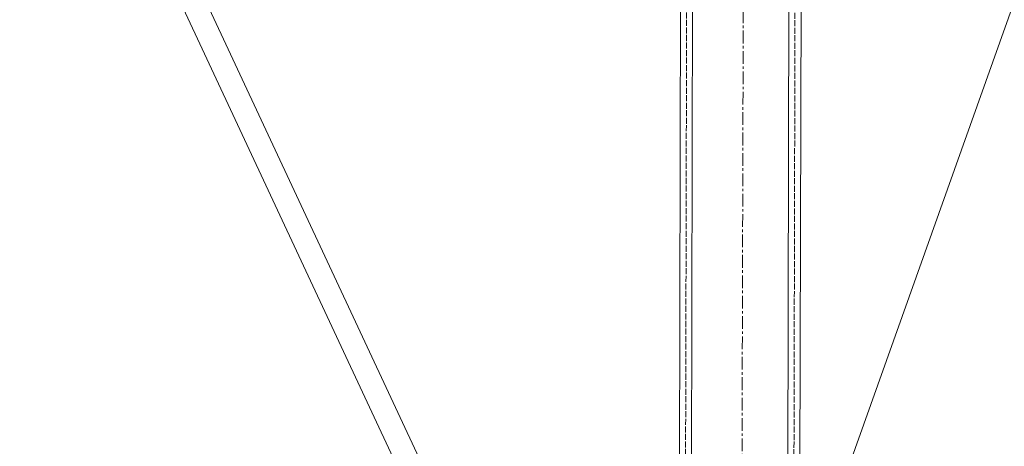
# Model space of a CAD drawing. Header units: millimetres. Extents: x -15129 to 9171, y -18789 to 5877.
# Tile 45 of 256: x -8658 to -8167, y -16520 to -16308. Entities that reach past the tile are written whole.
import ezdxf

# ---------------------------------------------------------------- set-up
doc = ezdxf.new("R2010")
doc.units = ezdxf.units.MM
doc.linetypes.add('ACAD_ISO02W100', pattern=[15, 12, -3])
doc.linetypes.add('CENTER', pattern=[50.8, 31.75, -6.35, 6.35, -6.35])
doc.layers.add('AS_Belki', color=145, linetype='Continuous')

msp = doc.modelspace()

# ---------------------------------------------------------------- linework, layer by layer
at = {"color": 5, "linetype": 'CENTER', "lineweight": 13, "ltscale": 0.2}
msp.add_line((-8292.83, -14646.86), (-8301.24, -17728.17, 38010), dxfattribs=at)
at = {"color": 7, "lineweight": 13}
msp.add_line((-8323.62, -16751.76), (-8031.27, -15930.45), dxfattribs=at)
at = {"layer": 'AS_Belki', "color": 145, "linetype": 'Continuous', "lineweight": 13, "ltscale": 0.25}
for p, q in [((-8319.04, -14742.01), (-8323.73, -16811.76)), ((-8275.73, -16811.87), (-8271.04, -14742.12)), ((-8269.71, -16805.88), (-8265.15, -14788.94)), ((-8329.28, -16615.61), (-8325.44, -14915.29)), ((-8436.34, -16574.39), (-8647.29, -16121.91)), ((-8657.88, -16126.94), (-8447.46, -16578.28))]:
    msp.add_line(p, q, dxfattribs=at)
at = {"layer": 'AS_Belki', "color": 84, "linetype": 'ACAD_ISO02W100', "lineweight": 13, "ltscale": 0.25}
for p, q in [((-8326.71, -16805.75), (-8322.06, -14748)), ((-8272.71, -16805.88), (-8268.06, -14748.13))]:
    msp.add_line(p, q, dxfattribs=at)

doc.saveas('drawing.dxf')
